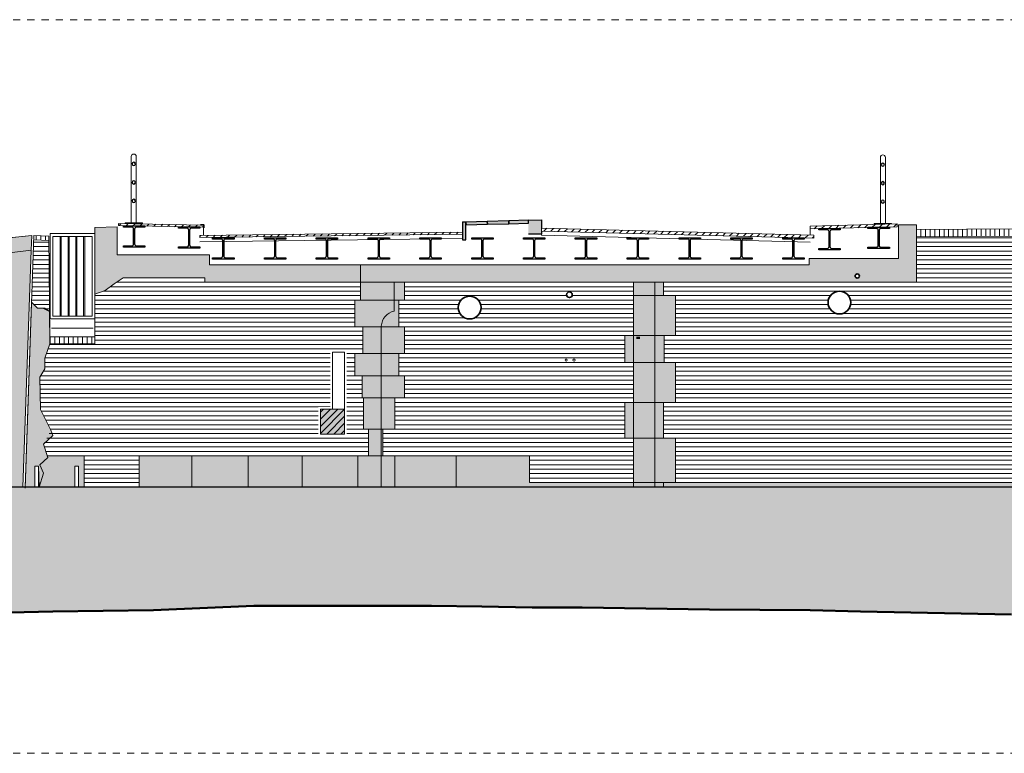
# Model space of a CAD drawing. Extents: x -251883 to 250656, y 0 to 491369.
# Tile 23 of 38: x -8357 to 5461, y 283011 to 293311. Entities that reach past the tile are written whole.
import ezdxf

# ---------------------------------------------------------------- set-up
doc = ezdxf.new("R2010")
doc.units = 0
doc.header["$MEASUREMENT"] = 0
doc.linetypes.add('DASHED', pattern=[200, 100, -100])
doc.layers.add('A-0019-AFDEKVLAK', color=1, linetype='Continuous')
doc.layers.add('A-0250-PROFIEL', color=1, linetype='Continuous')
pattern_1 = [(180, (0, 0), (-8e-15, -62.5), [])]
pattern_2 = [(90, (0, 0), (-65, 4e-15), [])]
pattern_3 = [(225, (0, 0), (49.497475, -49.497475), [])]
pattern_4 = [(45, (0, 0), (-49.497475, 49.497475), [])]

# ---------------------------------------------------------------- blocks, each defined once
blk = doc.blocks.new('M-BESTAAND_251')
at = {"linetype": 'Continuous', "lineweight": 5}
h = blk.add_hatch(dxfattribs=at)
h.set_pattern_fill('@AVMWH2', color=251, style=0, pattern_type=0)
h.set_pattern_definition(pattern_1)
h.paths.add_polyline_path([(160660, -6509), (160660, -5259), (160460, -5259), (160460, -4702), (160141, -4702), (160141, -4998), (159948, -4998), (159967, -3796), (160042, -3777), (160078, -3110), (160170, -3090), (160218, -2600), (159969, -2603), (159961, -3049), (158566, -3059), (158563, -3698), (157172, -3698), (155009, -3698), (155009, -3884), (155179, -3884), (155179, -4447), (155019, -4447), (155019, -4822), (155179, -4822), (155179, -5387), (155009, -5387), (155009, -5885), (155179, -5885), (155179, -6509), (155009, -6509)], flags=0)
for color, points in [(254, [(150760, -3452), (157057, -3452), (157057, -3363), (158309, -3363), (158309, -2891), (158561, -2891), (158563, -2959), (158563, -3698), (157172, -3698), (150760, -3698)]), (254, [(147031, -2929), (147342, -2919), (147342, -3313), (148640, -3313), (148640, -3452), (150760, -3452), (150760, -3698), (148574, -3698), (148574, -3635), (147426, -3635), (147299, -3719), (147176, -3813), (147031, -3863)]), (254, [(146020, -6572), (145826, -6572), (145476, -5713), (145476, -5472), (145476, -5043), (145376, -4963), (145276, -4552), (145126, -4552), (144926, -4923), (144676, -5042), (144126, -5042), (143926, -4973), (143540, -4821), (143456, -4313), (143376, -4313), (143326, -3963), (143076, -3999), (143043, -3763), (142976, -4613), (142976, -5012), (142950, -5431), (142890, -5541), (142773, -6081), (142676, -6213), (142490, -6015), (142402, -5991), (141926, -5863), (141576, -5863), (140426, -5972), (139876, -6287), (139712, -6321), (139628, -6237), (139778, -6087), (139647, -5956), (139893, -5956), (139893, -5472), (139530, -5472), (139530, -5012), (139893, -5012), (139893, -4552), (138170, -4552), (137940, -5012), (136410, -5012), (136410, -4552), (134070, -4531), (135616, -4407), (136512, -4339), (136668, -4321), (139893, -3965), (145149, -3389), (145149, -3145), (146144, -3043), (146137, -3248)]), (8, [(147650, -6572), (147650, -6134), (150870, -6134), (150870, -5759), (150800, -5759), (150800, -5322), (150780, -5322), (150780, -5010), (150680, -5010), (150680, -4698), (150790, -4698), (150790, -4322), (150680, -4322), (150680, -3947), (150760, -3947), (150760, -3698), (151375, -3698), (151375, -3947), (151295, -3947), (151295, -4322), (151375, -4322), (151375, -4698), (151295, -4698), (151295, -5010), (151375, -5010), (151375, -5322), (151240, -5322), (151240, -5759), (151071, -5759), (151071, -6134), (153130, -6134), (153130, -6509), (154589, -6509), (154589, -5885), (154469, -5885), (154469, -5387), (154589, -5387), (154589, -4822), (154469, -4822), (154469, -4447), (154589, -4447), (154589, -3884), (154589, -3698), (155009, -3698), (155009, -3884), (155179, -3884), (155179, -4447), (155019, -4447), (155019, -4822), (155179, -4822), (155179, -5387), (155009, -5387), (155009, -5885), (155179, -5885), (155179, -6509), (155009, -6509), (155009, -6572)]), (254, [(146142, -3978), (146226, -4063), (146302, -4063), (146394, -4109), (146398, -4562), (146326, -4763), (146326, -4913), (146258, -5029), (146267, -5482), (146412, -5772), (146440, -5850), (146310, -5972), (146370, -6160), (146260, -6260), (146310, -6380), (146250, -6572), (146240, -6280), (146190, -6280), (146190, -6572), (146050, -6572)]), (8, [(146800, -6572), (146800, -6280), (146750, -6280), (146750, -6572), (146250, -6572), (146310, -6380), (146260, -6260), (146370, -6160), (146362, -6134), (146880, -6134), (146880, -6572)]), (111, [(127082, -6572), (181582, -6572), (181582, -9179), (180447, -9202), (179741, -9212), (179035, -9262), (178330, -9262), (176543, -8652), (175728, -8513), (175132, -8422), (174426, -8232), (173720, -8162), (173015, -8182), (171228, -8512), (170522, -8572), (169817, -8572), (169111, -8542), (168405, -8502), (167700, -8462), (165913, -8442), (164502, -8452), (163796, -8482), (163090, -8482), (161679, -8512), (159892, -8362), (158481, -8332), (157775, -8322), (157070, -8302), (155658, -8292), (153871, -8262), (153166, -8262), (152460, -8252), (151754, -8242), (151049, -8242), (149262, -8242), (147851, -8302), (147145, -8312), (146439, -8322), (145028, -8352), (142426, -8498), (141830, -8462), (141124, -8552), (137926, -8752), (136515, -8792), (135809, -8852), (133692, -9022), (131200, -8852), (130494, -8792), (127479, -8485), (127082, -8464)]), (8, [(155009, -6509), (160660, -6509), (160648, -6572), (155009, -6572)])]:
    blk.add_hatch(color=color, dxfattribs=at).paths.add_polyline_path(points, flags=0)
h = blk.add_hatch(dxfattribs=at)
h.set_pattern_fill('@AVMWV', color=8, style=0, pattern_type=0)
h.set_pattern_definition(pattern_2)
h.paths.add_polyline_path([(146172, -3104), (146385, -3113), (146384, -3049), (146175, -3040)], flags=0)
h = blk.add_hatch(dxfattribs=at)
h.set_pattern_fill('@AVMWV', color=8, style=0, pattern_type=0)
h.set_pattern_definition(pattern_2)
h.paths.add_polyline_path([(158566, -3059), (158563, -2959), (159963, -2949), (159961, -3049)], flags=0)
h = blk.add_hatch(dxfattribs=at)
h.set_pattern_fill('@AVMWH2', color=251, style=0, pattern_type=0)
h.set_pattern_definition([(0, (0, 0), (0, 62.5), [])])
h.paths.add_polyline_path([(146394, -4109), (146385, -3113), (146172, -3113), (146142, -3978), (146226, -4063), (146326, -4063)], flags=0)
h = blk.add_hatch(dxfattribs=at)
h.set_pattern_fill('@AVMWH2', color=251, style=0, pattern_type=0)
h.set_pattern_definition(pattern_1)
h.paths.add_polyline_path([(146880, -6572), (146880, -6134), (146362, -6134), (146310, -5972), (146412, -5772), (146267, -5482), (146258, -5029), (146326, -4913), (146326, -4763), (146398, -4562), (147031, -4562), (147031, -3863), (147176, -3813), (147299, -3719), (147426, -3635), (148574, -3635), (148574, -3698), (150760, -3698), (150760, -3947), (150680, -3947), (150680, -4322), (150790, -4322), (150790, -4698), (150680, -4698), (150680, -5010), (150780, -5010), (150780, -5322), (150800, -5322), (150800, -5759), (150870, -5759), (150870, -6134), (147650, -6134), (147650, -6572)], flags=0)
h = blk.add_hatch(dxfattribs=at)
h.set_pattern_fill('@AVMWH2', color=251, style=0, pattern_type=0)
h.set_pattern_definition(pattern_1)
h.paths.add_polyline_path([(154589, -6509), (153130, -6509), (153130, -6134), (151071, -6134), (151071, -5759), (151240, -5759), (151240, -5322), (151375, -5322), (151375, -5010), (151295, -5010), (151295, -4698), (151375, -4698), (151375, -4322), (151295, -4322), (151295, -3947), (151375, -3947), (151375, -3698), (154589, -3698), (154589, -3884), (154589, -4447), (154469, -4447), (154469, -4822), (154589, -4822), (154589, -5387), (154469, -5387), (154469, -5885), (154589, -5885)], flags=0)
h = blk.add_hatch(dxfattribs=at)
h.set_pattern_fill('@AVMWV', color=8, style=0, pattern_type=0)
h.set_pattern_definition(pattern_2)
h.paths.add_polyline_path([(146398, -4562), (147031, -4562), (147031, -4464), (146398, -4462)], flags=0)
at = {"color": 7, "linetype": 'DASHED', "lineweight": 0}
blk.add_lwpolyline([(127082, -10311), (127082, -11), (181582, -11), (181582, -10311)], close=True, dxfattribs=at)
at = {"color": 1, "linetype": 'Continuous', "lineweight": 13}
for points in [[(147454, -2862), (147699, -2862), (147699, -2872), (147454, -2872)], [(157966, -2873), (158211, -2873), (158211, -2883), (157966, -2883)], [(146402, -4213), (147031, -4213), (147031, -3013), (146402, -3013)], [(146442, -4173), (146991, -4173), (146991, -3053), (146442, -3053)]]:
    blk.add_lwpolyline(points, close=True, dxfattribs=at)
at = {"color": 254, "linetype": 'Continuous', "lineweight": 13}
for points in [[(150760, -3452), (157057, -3452), (157057, -3363), (158309, -3363), (158309, -2891), (158561, -2891), (158563, -2959), (158563, -3698), (157172, -3698), (157172, -3698), (150760, -3698)], [(147031, -3863), (147176, -3813), (147299, -3719), (147426, -3635), (148574, -3635), (148574, -3698), (150760, -3698), (150760, -3452), (148640, -3452), (148640, -3313), (147342, -3313), (147342, -2919), (147031, -2929)], [(146142, -3978), (146226, -4063), (146302, -4063), (146394, -4109), (146398, -4562), (146326, -4763), (146326, -4913), (146258, -5029), (146267, -5482), (146412, -5772), (146440, -5850), (146310, -5972), (146370, -6160), (146260, -6260), (146310, -6380), (146250, -6572), (146240, -6280), (146190, -6280), (146190, -6572), (146050, -6572)]]:
    blk.add_lwpolyline(points, close=True, dxfattribs=at)
at = {"color": 7, "linetype": 'Continuous', "lineweight": 18}
for points in [[(152188, -2849), (152238, -2853), (153297, -2822)], [(152188, -2849), (152188, -2965)], [(152238, -2853), (152238, -2969)], [(153297, -2822), (153297, -3038)], [(146175, -3040), (146050, -6590)], [(146175, -3040), (146384, -3049)], [(147342, -2919), (147031, -2929)], [(147031, -4464), (147031, -2929), (147031, -4464)], [(147342, -2919), (147342, -3313), (148640, -3313), (148640, -3452), (150760, -3452)], [(128036, -4605), (128093, -4605), (132712, -4384), (136489, -4097), (141776, -3513), (145220, -3136), (146144, -3043)], [(146398, -4462), (146384, -3049), (146398, -4462)], [(154589, -3698), (154589, -6572)], [(154889, -3698), (154889, -6572)], [(147031, -4464), (146398, -4462)]]:
    blk.add_lwpolyline(points, dxfattribs=at)
at = {"color": 1, "linetype": 'Continuous', "lineweight": 13}
for points in [[(153297, -3038), (157071, -3135)], [(158566, -3059), (159961, -3049), (159963, -2949)], [(146385, -3113), (146172, -3104)], [(147031, -3863), (147176, -3813), (147299, -3719), (147426, -3635), (148574, -3635), (148574, -3698), (150760, -3698)], [(155009, -6509), (154589, -6509), (154589, -5885), (154469, -5885), (154469, -5387), (154589, -5387), (154589, -4822), (154469, -4822), (154469, -4447), (154589, -4447), (154589, -3884), (154589, -3884), (154589, -3698)], [(155009, -3698), (155009, -3884), (155179, -3884), (155179, -4447), (155019, -4447), (155019, -4822), (155179, -4822), (155179, -5387), (155009, -5387), (155009, -5885), (155179, -5885), (155179, -6509), (155009, -6509), (155009, -6572)], [(146394, -4109), (146326, -4063), (146226, -4063), (146142, -3978)], [(146398, -4462), (146398, -4562), (147031, -4562), (147031, -4464)], [(146398, -4562), (146326, -4763), (146326, -4913), (146258, -5029)], [(146412, -5772), (146440, -5850), (146310, -5972), (146370, -6160), (146260, -6260), (146310, -6380), (146250, -6572)], [(146362, -6134), (146880, -6134), (146880, -6572)], [(146190, -6572), (146190, -6280), (146240, -6280), (146240, -6572)], [(146750, -6572), (146750, -6280), (146800, -6280), (146800, -6572)], [(155179, -6509), (160648, -6509)]]:
    blk.add_lwpolyline(points, dxfattribs=at)
at = {"color": 254, "linetype": 'Continuous', "lineweight": 13}
blk.add_lwpolyline([(145149, -3145), (146144, -3043), (146137, -3248), (146020, -6572), (145826, -6572)], dxfattribs=at)
at = {"color": 8, "linetype": 'Continuous', "lineweight": 5}
for points in [[(146544, -3053), (146544, -4173)], [(146559, -3053), (146559, -4173)], [(146654, -3053), (146654, -4173)], [(146668, -3053), (146668, -4173)], [(146763, -3053), (146763, -4173)], [(146778, -3053), (146778, -4173)], [(146873, -3053), (146873, -4173)], [(146888, -3053), (146888, -4173)], [(145176, -3363), (146137, -3248)], [(151295, -3947), (150760, -3947)], [(155009, -3884), (154589, -3884)], [(146422, -4342), (147005, -4344)], [(151295, -4322), (150790, -4322)], [(155019, -4447), (154589, -4447)], [(151295, -4698), (150790, -4698)], [(155019, -4822), (154589, -4822)], [(151295, -5010), (150780, -5010)], [(151240, -5322), (150780, -5322)], [(155009, -5387), (154589, -5387)], [(151071, -5759), (150870, -5759)], [(155009, -5885), (154589, -5885)], [(148390, -6134), (148390, -6572)], [(149180, -6134), (149180, -6572)], [(149940, -6134), (149940, -6572)], [(150720, -6134), (150720, -6572)], [(151071, -6134), (150870, -6134)], [(151240, -6134), (151240, -6572)], [(152101, -6134), (152101, -6572)]]:
    blk.add_lwpolyline(points, dxfattribs=at)
at = {"color": 8, "linetype": 'Continuous', "lineweight": 13}
for points in [[(147650, -6572), (147650, -6134), (150870, -6134), (150870, -5759), (150800, -5759), (150800, -5322), (150780, -5322), (150780, -5010), (150680, -5010), (150680, -4698), (150790, -4698), (150790, -4322), (150680, -4322), (150680, -3947), (150760, -3947), (150760, -3698), (151375, -3698), (151375, -3947), (151295, -3947), (151295, -4322), (151375, -4322), (151375, -4698), (151295, -4698), (151295, -5010), (151375, -5010), (151375, -5322), (151240, -5322), (151240, -5759), (151071, -5759), (151071, -6134), (153130, -6134), (153130, -6509), (154589, -6509), (154589, -5885), (154469, -5885), (154469, -5387), (154589, -5387), (154589, -4822), (154469, -4822), (154469, -4447), (154589, -4447), (154589, -3884), (154589, -3884), (154589, -3698), (155009, -3698), (155009, -3884), (155179, -3884), (155179, -4447), (155019, -4447), (155019, -4822), (155179, -4822), (155179, -5387), (155009, -5387), (155009, -5885), (155179, -5885), (155179, -6509), (155009, -6509), (155009, -6572)], [(146880, -6572), (146880, -6134), (146362, -6134), (146370, -6160), (146260, -6260), (146310, -6380), (146250, -6572), (146750, -6572), (146750, -6280), (146800, -6280), (146800, -6572)], [(155009, -6509), (160660, -6509), (160648, -6572), (155009, -6572)]]:
    blk.add_lwpolyline(points, close=True, dxfattribs=at)
at = {"color": 7, "linetype": 'Continuous', "lineweight": 18}
blk.add_lwpolyline([(151050, -6573), (151050, -4312, -0.338039), (151230, -4102), (151230, -3698)], format="xyb", dxfattribs=at)
at = {"color": 92, "linetype": 'Continuous', "lineweight": 50}
for points in [[(154630, -4480), (154680, -4480)], [(145028, -8352), (146439, -8322), (147145, -8312), (147851, -8302), (149262, -8242), (151049, -8242), (151754, -8242), (152460, -8252), (153166, -8262), (153871, -8262), (155658, -8292), (157070, -8302), (157775, -8322), (158481, -8332), (159892, -8362)]]:
    blk.add_lwpolyline(points, dxfattribs=at)
at = {"color": 111, "linetype": 'Continuous', "lineweight": 13}
for points in [[(127082, -6572), (181582, -6572)], [(159892, -8362), (158481, -8332), (157775, -8322), (157070, -8302), (155658, -8292), (153871, -8262), (153166, -8262), (152460, -8252), (151754, -8242), (151049, -8242), (149262, -8242), (147851, -8302), (147145, -8312), (146439, -8322), (145028, -8352)]]:
    blk.add_lwpolyline(points, dxfattribs=at)
at = {"color": 5, "linetype": 'Continuous', "lineweight": 25}
blk.add_lwpolyline([(181582, -6572), (127082, -6572)], dxfattribs=at)
at = {"color": 1, "linetype": 'Continuous', "lineweight": 13}
for centre in [(153645, -4790), (153755, -4790)]:
    blk.add_circle(centre, 15, dxfattribs=at)
at = {"linetype": 'Continuous'}
blk.add_wipeout([(153115, -2828), (153297, -2822), (153297, -3022), (153115, -3022)], dxfattribs=at)
for points, layer in [([(157730, -3580), (157740, -3582), (157749, -3587), (157756, -3595), (157760, -3605), (157760, -3615), (157756, -3625), (157749, -3633), (157740, -3638), (157730, -3640), (157720, -3638), (157711, -3633), (157704, -3625), (157700, -3615), (157700, -3605), (157704, -3595), (157711, -3587), (157720, -3582)], 'A-0019-AFDEKVLAK'), ([(153690, -3832), (153702, -3833), (153713, -3839), (153721, -3847), (153727, -3857), (153730, -3869), (153729, -3881), (153725, -3892), (153717, -3901), (153707, -3908), (153696, -3911), (153684, -3911), (153673, -3908), (153663, -3901), (153655, -3892), (153651, -3881), (153650, -3869), (153653, -3857), (153659, -3847), (153667, -3839), (153678, -3833)], 'A-0019-AFDEKVLAK'), ([(157480, -4142), (157457, -4140), (157434, -4135), (157413, -4126), (157392, -4115), (157374, -4101), (157357, -4084), (157344, -4065), (157333, -4044), (157326, -4022), (157321, -3999), (157321, -3976), (157323, -3953), (157329, -3930), (157338, -3908), (157350, -3889), (157365, -3871), (157383, -3855), (157402, -3842), (157423, -3832), (157446, -3825), (157469, -3822), (157492, -3822), (157515, -3825), (157538, -3832), (157559, -3842), (157578, -3855), (157596, -3871), (157611, -3889), (157623, -3908), (157632, -3930), (157638, -3953), (157640, -3976), (157640, -3999), (157635, -4022), (157628, -4044), (157617, -4065), (157603, -4084), (157587, -4101), (157569, -4115), (157548, -4126), (157527, -4135), (157504, -4140)], 'A-0019-AFDEKVLAK'), ([(152290, -4212), (152267, -4210), (152244, -4205), (152223, -4196), (152202, -4185), (152184, -4171), (152167, -4154), (152154, -4135), (152143, -4114), (152136, -4092), (152131, -4069), (152131, -4046), (152133, -4023), (152139, -4000), (152148, -3978), (152160, -3959), (152175, -3941), (152193, -3925), (152212, -3912), (152233, -3902), (152256, -3895), (152279, -3892), (152302, -3892), (152325, -3895), (152348, -3902), (152369, -3912), (152388, -3925), (152406, -3941), (152421, -3959), (152433, -3978), (152442, -4000), (152448, -4023), (152450, -4046), (152450, -4069), (152445, -4092), (152438, -4114), (152427, -4135), (152413, -4154), (152397, -4171), (152379, -4185), (152358, -4196), (152337, -4205), (152314, -4210)], 'A-0019-AFDEKVLAK'), ([(150565, -4648), (150565, -5858), (150165, -5858), (150165, -5448), (150335, -5448), (150335, -4648)], 'A-0019-AFDEKVLAK'), ([(147576, -2013), (147568, -2015), (147560, -2019), (147556, -2027), (147554, -2035), (147556, -2044), (147560, -2051), (147568, -2056), (147576, -2058), (147585, -2056), (147592, -2051), (147597, -2044), (147599, -2035), (147597, -2027), (147592, -2019), (147585, -2015), (147576, -2013), (147576, -2013), (147585, -2015), (147592, -2019), (147597, -2027), (147599, -2035), (147597, -2044), (147592, -2051), (147585, -2056), (147576, -2058), (147568, -2056), (147560, -2051), (147556, -2044), (147554, -2035), (147556, -2027), (147560, -2019), (147568, -2015)], 'A-0250-PROFIEL'), ([(158089, -2024), (158080, -2025), (158073, -2030), (158068, -2037), (158066, -2046), (158068, -2055), (158073, -2062), (158080, -2067), (158089, -2069), (158097, -2067), (158105, -2062), (158110, -2055), (158111, -2046), (158110, -2037), (158105, -2030), (158097, -2025), (158089, -2024), (158089, -2024), (158097, -2025), (158105, -2030), (158110, -2037), (158111, -2046), (158110, -2055), (158105, -2062), (158097, -2067), (158089, -2069), (158080, -2067), (158073, -2062), (158068, -2055), (158066, -2046), (158068, -2037), (158073, -2030), (158080, -2025)], 'A-0250-PROFIEL'), ([(147576, -2273), (147568, -2275), (147560, -2279), (147556, -2287), (147554, -2295), (147556, -2304), (147560, -2311), (147568, -2316), (147576, -2318), (147585, -2316), (147592, -2311), (147597, -2304), (147599, -2295), (147597, -2287), (147592, -2279), (147585, -2275), (147576, -2273), (147576, -2273), (147585, -2275), (147592, -2279), (147597, -2287), (147599, -2295), (147597, -2304), (147592, -2311), (147585, -2316), (147576, -2318), (147568, -2316), (147560, -2311), (147556, -2304), (147554, -2295), (147556, -2287), (147560, -2279), (147568, -2275)], 'A-0250-PROFIEL'), ([(158089, -2284), (158080, -2285), (158073, -2290), (158068, -2297), (158066, -2306), (158068, -2315), (158073, -2322), (158080, -2327), (158089, -2329), (158097, -2327), (158105, -2322), (158110, -2315), (158111, -2306), (158110, -2297), (158105, -2290), (158097, -2285), (158089, -2284), (158089, -2284), (158097, -2285), (158105, -2290), (158110, -2297), (158111, -2306), (158110, -2315), (158105, -2322), (158097, -2327), (158089, -2329), (158080, -2327), (158073, -2322), (158068, -2315), (158066, -2306), (158068, -2297), (158073, -2290), (158080, -2285)], 'A-0250-PROFIEL'), ([(147576, -2533), (147568, -2535), (147560, -2539), (147556, -2547), (147554, -2555), (147556, -2564), (147560, -2571), (147568, -2576), (147576, -2578), (147585, -2576), (147592, -2571), (147597, -2564), (147599, -2555), (147597, -2547), (147592, -2539), (147585, -2535), (147576, -2533), (147576, -2533), (147585, -2535), (147592, -2539), (147597, -2547), (147599, -2555), (147597, -2564), (147592, -2571), (147585, -2576), (147576, -2578), (147568, -2576), (147560, -2571), (147556, -2564), (147554, -2555), (147556, -2547), (147560, -2539), (147568, -2535)], 'A-0250-PROFIEL'), ([(158089, -2544), (158080, -2545), (158073, -2550), (158068, -2557), (158066, -2566), (158068, -2575), (158073, -2582), (158080, -2587), (158089, -2589), (158097, -2587), (158105, -2582), (158110, -2575), (158111, -2566), (158110, -2557), (158105, -2550), (158097, -2545), (158089, -2544), (158089, -2544), (158097, -2545), (158105, -2550), (158110, -2557), (158111, -2566), (158110, -2575), (158105, -2582), (158097, -2587), (158089, -2589), (158080, -2587), (158073, -2582), (158068, -2575), (158066, -2566), (158068, -2557), (158073, -2550), (158080, -2545)], 'A-0250-PROFIEL')]:
    blk.add_wipeout(points, dxfattribs=at).dxf.layer = layer
at = {"linetype": 'Continuous', "lineweight": 5}
blk.add_hatch(color=8, dxfattribs=at).paths.add_polyline_path([(153115, -2828), (153297, -2822), (153297, -3022), (153115, -3022)], flags=0)
blk.add_hatch(color=8, dxfattribs=at).paths.add_polyline_path([(153115, -2828), (153297, -2822), (153297, -3022), (153115, -3022)], flags=0)
at = {"color": 1, "linetype": 'Continuous', "lineweight": 13}
for points in [[(147541, -2862), (147541, -1933, -1), (147611, -1933), (147611, -2862)], [(158054, -2873), (158054, -1944, -1), (158124, -1944), (158124, -2873)]]:
    blk.add_lwpolyline(points, format="xyb", dxfattribs=at)
at = {"color": 5, "linetype": 'Continuous', "lineweight": 25}
blk.add_lwpolyline([(153115, -2828), (153297, -2822), (153297, -3022), (153115, -3022)], dxfattribs=at)
at = {"color": 1, "linetype": 'Continuous', "lineweight": 13}
for points in [[(150760, -3698), (157172, -3698), (157172, -3698), (158563, -3698)], [(151375, -3698), (151375, -3947), (151295, -3947), (151295, -4322), (151375, -4322), (151375, -4698), (151295, -4698), (151295, -5010), (151375, -5010), (151375, -5322), (151240, -5322), (151240, -5759), (151071, -5759), (151071, -6134), (153130, -6134), (153130, -6509), (154589, -6509)]]:
    blk.add_lwpolyline(points, dxfattribs=at)
at = {"color": 4, "linetype": 'Continuous', "lineweight": 35}
for centre, radius in [((157730, -3610), 30), ((153690, -3872), 40), ((157480, -3982), 160), ((152290, -4052), 160)]:
    blk.add_circle(centre, radius, dxfattribs=at)
at = {"layer": 'A-0250-PROFIEL', "color": 5, "linetype": 'Continuous', "lineweight": 25}
for points in [[(147576, -2013, 1), (147576, -2058, 1), (147576, -2013), (147576, -2013, 1), (147576, -2058, 1), (147576, -2013)], [(147576, -2013, 1), (147576, -2058, 1), (147576, -2013), (147576, -2013, 1), (147576, -2058, 1), (147576, -2013)], [(158089, -2024, 1), (158089, -2069, 1), (158089, -2024), (158089, -2024, 1), (158089, -2069, 1), (158089, -2024)], [(158089, -2024, 1), (158089, -2069, 1), (158089, -2024), (158089, -2024, 1), (158089, -2069, 1), (158089, -2024)], [(147576, -2273, 1), (147576, -2318, 1), (147576, -2273), (147576, -2273, 1), (147576, -2318, 1), (147576, -2273)], [(147576, -2273, 1), (147576, -2318, 1), (147576, -2273), (147576, -2273, 1), (147576, -2318, 1), (147576, -2273)], [(158089, -2284, 1), (158089, -2329, 1), (158089, -2284), (158089, -2284, 1), (158089, -2329, 1), (158089, -2284)], [(158089, -2284, 1), (158089, -2329, 1), (158089, -2284), (158089, -2284, 1), (158089, -2329, 1), (158089, -2284)], [(147576, -2533, 1), (147576, -2578, 1), (147576, -2533), (147576, -2533, 1), (147576, -2578, 1), (147576, -2533)], [(147576, -2533, 1), (147576, -2578, 1), (147576, -2533), (147576, -2533, 1), (147576, -2578, 1), (147576, -2533)], [(158089, -2544, 1), (158089, -2589, 1), (158089, -2544), (158089, -2544, 1), (158089, -2589, 1), (158089, -2544)], [(158089, -2544, 1), (158089, -2589, 1), (158089, -2544), (158089, -2544, 1), (158089, -2589, 1), (158089, -2544)]]:
    blk.add_lwpolyline(points, format="xyb", close=True, dxfattribs=at)
for points in [[(147576, -2013), (147576, -2013), (147576, -2013), (147576, -2013)], [(147576, -2013), (147576, -2013), (147576, -2013), (147576, -2013)], [(158089, -2024), (158089, -2024), (158089, -2024), (158089, -2024)], [(158089, -2024), (158089, -2024), (158089, -2024), (158089, -2024)], [(147576, -2273), (147576, -2273), (147576, -2273), (147576, -2273)], [(147576, -2273), (147576, -2273), (147576, -2273), (147576, -2273)], [(158089, -2284), (158089, -2284), (158089, -2284), (158089, -2284)], [(158089, -2284), (158089, -2284), (158089, -2284), (158089, -2284)], [(147576, -2533), (147576, -2533), (147576, -2533), (147576, -2533)], [(147576, -2533), (147576, -2533), (147576, -2533), (147576, -2533)], [(158089, -2544), (158089, -2544), (158089, -2544), (158089, -2544)], [(158089, -2544), (158089, -2544), (158089, -2544), (158089, -2544)]]:
    blk.add_lwpolyline(points, close=True, dxfattribs=at)
at = {"linetype": 'Continuous'}
blk.add_wipeout([(150535, -5828), (150195, -5828), (150195, -5478), (150535, -5478)], dxfattribs=at)
at = {"linetype": 'Continuous', "lineweight": 9}
blk.add_hatch(color=253, dxfattribs=at).paths.add_polyline_path([(150535, -5828), (150195, -5828), (150195, -5478), (150535, -5478)], flags=0)
blk.add_hatch(color=253, dxfattribs=at).paths.add_polyline_path([(150535, -5828), (150195, -5828), (150195, -5478), (150535, -5478)], flags=0)
h = blk.add_hatch(dxfattribs=at)
h.set_pattern_fill('^HT0B001', color=11, style=0, pattern_type=0)
h.set_pattern_definition(pattern_3)
h.paths.add_polyline_path([(150535, -5828), (150195, -5828), (150195, -5478), (150535, -5478)], flags=0)
h = blk.add_hatch(dxfattribs=at)
h.set_pattern_fill('^HT0B001', color=11, style=0, pattern_type=0)
h.set_pattern_definition(pattern_3)
h.paths.add_polyline_path([(150535, -5828), (150195, -5828), (150195, -5478), (150535, -5478)], flags=0)
at = {"color": 1, "linetype": 'Continuous', "lineweight": 13}
for points in [[(150760, -3698), (150760, -3947), (150680, -3947), (150680, -4322), (150790, -4322), (150790, -4698), (150680, -4698), (150680, -5010), (150780, -5010), (150780, -5322), (150800, -5322), (150800, -5759), (150870, -5759), (150870, -6134), (147650, -6134), (147650, -6572)], [(150535, -5478), (150535, -4678), (150365, -4678), (150365, -5478)]]:
    blk.add_lwpolyline(points, dxfattribs=at)
at = {"color": 7, "linetype": 'Continuous', "lineweight": 18}
blk.add_lwpolyline([(150535, -5828), (150195, -5828), (150195, -5478), (150535, -5478)], close=True, dxfattribs=at)
at = {"linetype": 'Continuous'}
for points in [[(147364, -2872), (148553, -2895), (148553, -2925), (147364, -2902)], [(153297, -2978), (153297, -2938), (157118, -3037), (157118, -3077)]]:
    blk.add_wipeout(points, dxfattribs=at)
for points in [[(147364, -2872), (148553, -2895), (148553, -2925), (147364, -2902)], [(153297, -2978), (153297, -2938), (157118, -3037), (157118, -3077)]]:
    blk.add_wipeout(points, dxfattribs=at)
at = {"linetype": 'Continuous', "lineweight": 9}
h = blk.add_hatch(dxfattribs=at)
h.set_pattern_fill('^HT0-001', color=11, style=0, pattern_type=0)
h.set_pattern_definition(pattern_4)
h.paths.add_polyline_path([(147364, -2872), (148553, -2895), (148553, -2925), (147364, -2902)], flags=0)
h = blk.add_hatch(dxfattribs=at)
h.set_pattern_fill('^HT0-001', color=11, style=0, pattern_type=0)
h.set_pattern_definition(pattern_4)
h.paths.add_polyline_path([(153297, -2978), (153297, -2938), (157118, -3037), (157118, -3077)], flags=0)
at = {"linetype": 'Continuous'}
for points in [[(147364, -2872), (148553, -2895), (148553, -2925), (147364, -2902)], [(153297, -2978), (153297, -2938), (157118, -3037), (157118, -3077)]]:
    blk.add_wipeout(points, dxfattribs=at)
at = {"linetype": 'Continuous', "lineweight": 9}
h = blk.add_hatch(dxfattribs=at)
h.set_pattern_fill('^HT0-001', color=11, style=0, pattern_type=0)
h.set_pattern_definition(pattern_4)
h.paths.add_polyline_path([(147364, -2872), (148553, -2895), (148553, -2925), (147364, -2902)], flags=0)
h = blk.add_hatch(dxfattribs=at)
h.set_pattern_fill('^HT0-001', color=11, style=0, pattern_type=0)
h.set_pattern_definition(pattern_4)
h.paths.add_polyline_path([(153297, -2978), (153297, -2938), (157118, -3037), (157118, -3077)], flags=0)
at = {"color": 7, "linetype": 'Continuous', "lineweight": 18}
for points in [[(147364, -2902), (148553, -2925), (148553, -2895), (147364, -2872)], [(157118, -3077), (157118, -3037), (153297, -2938), (153297, -2978)]]:
    blk.add_lwpolyline(points, close=True, dxfattribs=at)
at = {"color": 4, "linetype": 'Continuous', "lineweight": 35}
blk.add_lwpolyline([(148513, -2890), (148558, -2890), (148558, -2935)], dxfattribs=at)
at = {"linetype": 'Continuous'}
for points in [[(157071, -2908), (158291, -2877), (158291, -2917), (157071, -2948)], [(152188, -2994), (152189, -3024), (148503, -3071), (148503, -3041)]]:
    blk.add_wipeout(points, dxfattribs=at)
blk.add_wipeout([(147430, -2906), (147730, -2906), (147730, -2925), (147612, -2925), (147599, -2929), (147589, -2939), (147586, -2952), (147586, -3160), (147589, -3174), (147599, -3183), (147612, -3187), (147730, -3187), (147730, -3206), (147430, -3206), (147430, -3187), (147548, -3187), (147561, -3183), (147571, -3174), (147574, -3160), (147574, -2952), (147571, -2939), (147561, -2929), (147548, -2925), (147430, -2925)], dxfattribs=at).dxf.layer = 'A-0250-PROFIEL'
at = {"layer": 'A-0250-PROFIEL', "color": 5, "linetype": 'Continuous', "lineweight": 25}
blk.add_lwpolyline([(147430, -2906), (147730, -2906), (147730, -2925), (147612, -2925), (147599, -2929), (147589, -2939), (147586, -2952), (147586, -3160), (147589, -3174), (147599, -3183), (147612, -3187), (147730, -3187), (147730, -3206), (147430, -3206), (147430, -3187), (147548, -3187), (147561, -3183), (147571, -3174), (147574, -3160), (147574, -2952), (147571, -2939), (147561, -2929), (147548, -2925), (147430, -2925)], close=True, dxfattribs=at)
at = {"linetype": 'Continuous'}
for points in [[(157071, -2908), (158291, -2877), (158291, -2917), (157071, -2948)], [(152188, -2994), (152189, -3024), (148503, -3071), (148503, -3041)]]:
    blk.add_wipeout(points, dxfattribs=at)
at = {"linetype": 'Continuous', "lineweight": 9}
h = blk.add_hatch(dxfattribs=at)
h.set_pattern_fill('^HT0-001', color=11, style=0, pattern_type=0)
h.set_pattern_definition(pattern_4)
h.paths.add_polyline_path([(157071, -2908), (158291, -2877), (158291, -2917), (157071, -2948)], flags=0)
h = blk.add_hatch(dxfattribs=at)
h.set_pattern_fill('^HT0-001', color=11, style=0, pattern_type=0)
h.set_pattern_definition(pattern_4)
h.paths.add_polyline_path([(152188, -2994), (152189, -3024), (148503, -3071), (148503, -3041)], flags=0)
at = {"linetype": 'Continuous'}
for points in [[(157071, -2908), (158291, -2877), (158291, -2917), (157071, -2948)], [(152188, -2994), (152189, -3024), (148503, -3071), (148503, -3041)]]:
    blk.add_wipeout(points, dxfattribs=at)
at = {"linetype": 'Continuous', "lineweight": 9}
h = blk.add_hatch(dxfattribs=at)
h.set_pattern_fill('^HT0-001', color=11, style=0, pattern_type=0)
h.set_pattern_definition(pattern_4)
h.paths.add_polyline_path([(157071, -2908), (158291, -2877), (158291, -2917), (157071, -2948)], flags=0)
h = blk.add_hatch(dxfattribs=at)
h.set_pattern_fill('^HT0-001', color=11, style=0, pattern_type=0)
h.set_pattern_definition(pattern_4)
h.paths.add_polyline_path([(152188, -2994), (152189, -3024), (148503, -3071), (148503, -3041)], flags=0)
at = {"color": 7, "linetype": 'Continuous', "lineweight": 18}
for points in [[(158309, -2891), (158561, -2891), (158563, -2959), (159963, -2949), (159969, -2603)], [(148553, -2925), (148553, -3041)], [(157071, -2948), (157071, -3036)]]:
    blk.add_lwpolyline(points, dxfattribs=at)
for points in [[(157071, -2948), (158291, -2917), (158291, -2877), (157071, -2908)], [(148503, -3041), (148503, -3071), (152189, -3024), (152188, -2994)]]:
    blk.add_lwpolyline(points, close=True, dxfattribs=at)
at = {"linetype": 'Continuous'}
blk.add_wipeout([(152238, -3104), (152188, -3104), (152188, -2854), (152238, -2853)], dxfattribs=at)
for points in [[(148203, -2920), (148503, -2920), (148503, -2939), (148385, -2939), (148372, -2943), (148362, -2953), (148358, -2966), (148358, -3174), (148362, -3188), (148372, -3198), (148385, -3201), (148503, -3201), (148503, -3220), (148203, -3220), (148203, -3201), (148320, -3201), (148334, -3198), (148343, -3188), (148347, -3174), (148347, -2966), (148343, -2953), (148334, -2943), (148320, -2939), (148203, -2939)], [(148683, -3072), (148983, -3072), (148983, -3091), (148865, -3091), (148852, -3094), (148842, -3104), (148838, -3118), (148838, -3326), (148842, -3339), (148852, -3349), (148865, -3353), (148983, -3353), (148983, -3372), (148683, -3372), (148683, -3353), (148800, -3353), (148814, -3349), (148823, -3339), (148827, -3326), (148827, -3118), (148823, -3104), (148814, -3094), (148800, -3091), (148683, -3091)]]:
    blk.add_wipeout(points, dxfattribs=at).dxf.layer = 'A-0250-PROFIEL'
at = {"linetype": 'Continuous', "lineweight": 5}
blk.add_hatch(color=8, dxfattribs=at).paths.add_polyline_path([(152238, -3104), (152188, -3104), (152188, -2854), (152238, -2853)], flags=0)
blk.add_hatch(color=8, dxfattribs=at).paths.add_polyline_path([(152238, -3104), (152188, -3104), (152188, -2854), (152238, -2853)], flags=0)
at = {"color": 5, "linetype": 'Continuous', "lineweight": 25}
blk.add_lwpolyline([(152238, -2853), (152188, -2854), (152188, -3104), (152238, -3104)], close=True, dxfattribs=at)
at = {"color": 1, "linetype": 'Continuous', "lineweight": 13}
blk.add_lwpolyline([(152190, -3084), (148504, -3131)], dxfattribs=at)
at = {"layer": 'A-0250-PROFIEL', "color": 5, "linetype": 'Continuous', "lineweight": 25}
for points in [[(148203, -2920), (148503, -2920), (148503, -2939), (148385, -2939), (148372, -2943), (148362, -2953), (148358, -2966), (148358, -3174), (148362, -3188), (148372, -3198), (148385, -3201), (148503, -3201), (148503, -3220), (148203, -3220), (148203, -3201), (148320, -3201), (148334, -3198), (148343, -3188), (148347, -3174), (148347, -2966), (148343, -2953), (148334, -2943), (148320, -2939), (148203, -2939)], [(148683, -3072), (148983, -3072), (148983, -3091), (148865, -3091), (148852, -3094), (148842, -3104), (148838, -3118), (148838, -3326), (148842, -3339), (148852, -3349), (148865, -3353), (148983, -3353), (148983, -3372), (148683, -3372), (148683, -3353), (148800, -3353), (148814, -3349), (148823, -3339), (148827, -3326), (148827, -3118), (148823, -3104), (148814, -3094), (148800, -3091), (148683, -3091)]]:
    blk.add_lwpolyline(points, close=True, dxfattribs=at)
at = {"linetype": 'Continuous'}
blk.add_wipeout([(152238, -2853), (152538, -2844), (152539, -2884), (152239, -2893)], dxfattribs=at)
for points in [[(149410, -3072), (149710, -3072), (149710, -3091), (149592, -3091), (149579, -3094), (149569, -3104), (149565, -3118), (149565, -3326), (149569, -3339), (149579, -3349), (149592, -3353), (149710, -3353), (149710, -3372), (149410, -3372), (149410, -3353), (149527, -3353), (149541, -3349), (149551, -3339), (149554, -3326), (149554, -3118), (149551, -3104), (149541, -3094), (149527, -3091), (149410, -3091)], [(150137, -3072), (150437, -3072), (150437, -3091), (150320, -3091), (150306, -3094), (150296, -3104), (150293, -3118), (150293, -3326), (150296, -3339), (150306, -3349), (150320, -3353), (150437, -3353), (150437, -3372), (150137, -3372), (150137, -3353), (150255, -3353), (150268, -3349), (150278, -3339), (150282, -3326), (150282, -3118), (150278, -3104), (150268, -3094), (150255, -3091), (150137, -3091)]]:
    blk.add_wipeout(points, dxfattribs=at).dxf.layer = 'A-0250-PROFIEL'
at = {"linetype": 'Continuous', "lineweight": 5}
blk.add_hatch(color=8, dxfattribs=at).paths.add_polyline_path([(152238, -2853), (152538, -2844), (152539, -2884), (152239, -2893)], flags=0)
blk.add_hatch(color=8, dxfattribs=at).paths.add_polyline_path([(152238, -2853), (152538, -2844), (152539, -2884), (152239, -2893)], flags=0)
at = {"color": 5, "linetype": 'Continuous', "lineweight": 25}
blk.add_lwpolyline([(152239, -2893), (152539, -2884), (152538, -2844), (152238, -2853)], close=True, dxfattribs=at)
at = {"layer": 'A-0250-PROFIEL', "color": 5, "linetype": 'Continuous', "lineweight": 25}
for points in [[(149410, -3072), (149710, -3072), (149710, -3091), (149592, -3091), (149579, -3094), (149569, -3104), (149565, -3118), (149565, -3326), (149569, -3339), (149579, -3349), (149592, -3353), (149710, -3353), (149710, -3372), (149410, -3372), (149410, -3353), (149527, -3353), (149541, -3349), (149551, -3339), (149554, -3326), (149554, -3118), (149551, -3104), (149541, -3094), (149527, -3091), (149410, -3091)], [(150137, -3072), (150437, -3072), (150437, -3091), (150320, -3091), (150306, -3094), (150296, -3104), (150293, -3118), (150293, -3326), (150296, -3339), (150306, -3349), (150320, -3353), (150437, -3353), (150437, -3372), (150137, -3372), (150137, -3353), (150255, -3353), (150268, -3349), (150278, -3339), (150282, -3326), (150282, -3118), (150278, -3104), (150268, -3094), (150255, -3091), (150137, -3091)]]:
    blk.add_lwpolyline(points, close=True, dxfattribs=at)
at = {"linetype": 'Continuous'}
blk.add_wipeout([(152538, -2844), (152838, -2836), (152839, -2876), (152539, -2884)], dxfattribs=at)
at = {"linetype": 'Continuous', "lineweight": 5}
blk.add_hatch(color=8, dxfattribs=at).paths.add_polyline_path([(152538, -2844), (152838, -2836), (152839, -2876), (152539, -2884)], flags=0)
blk.add_hatch(color=8, dxfattribs=at).paths.add_polyline_path([(152538, -2844), (152838, -2836), (152839, -2876), (152539, -2884)], flags=0)
at = {"color": 5, "linetype": 'Continuous', "lineweight": 25}
blk.add_lwpolyline([(152539, -2884), (152839, -2876), (152838, -2836), (152538, -2844)], close=True, dxfattribs=at)
at = {"linetype": 'Continuous'}
blk.add_wipeout([(152838, -2836), (153114, -2828), (153115, -2868), (152839, -2876)], dxfattribs=at)
at = {"linetype": 'Continuous', "lineweight": 5}
blk.add_hatch(color=8, dxfattribs=at).paths.add_polyline_path([(152838, -2836), (153114, -2828), (153115, -2868), (152839, -2876)], flags=0)
blk.add_hatch(color=8, dxfattribs=at).paths.add_polyline_path([(152838, -2836), (153114, -2828), (153115, -2868), (152839, -2876)], flags=0)
at = {"color": 7, "linetype": 'Continuous', "lineweight": 18}
blk.add_lwpolyline([(158309, -2891), (158309, -3363), (157057, -3363), (157057, -3452), (150760, -3452)], dxfattribs=at)
at = {"color": 5, "linetype": 'Continuous', "lineweight": 25}
blk.add_lwpolyline([(152839, -2876), (153115, -2868), (153114, -2828), (152838, -2836)], close=True, dxfattribs=at)
at = {"linetype": 'Continuous'}
for points in [[(157191, -2941), (157491, -2941), (157491, -2960), (157374, -2960), (157360, -2964), (157350, -2974), (157347, -2987), (157347, -3195), (157350, -3209), (157360, -3219), (157374, -3222), (157491, -3222), (157491, -3241), (157191, -3241), (157191, -3222), (157309, -3222), (157322, -3219), (157332, -3209), (157336, -3195), (157336, -2987), (157332, -2974), (157322, -2964), (157309, -2960), (157191, -2960)], [(157880, -2924), (158180, -2924), (158180, -2943), (158062, -2943), (158049, -2947), (158039, -2957), (158036, -2970), (158036, -3178), (158039, -3192), (158049, -3201), (158062, -3205), (158180, -3205), (158180, -3224), (157880, -3224), (157880, -3205), (157998, -3205), (158011, -3201), (158021, -3192), (158024, -3178), (158024, -2970), (158021, -2957), (158011, -2947), (157998, -2943), (157880, -2943)], [(150864, -3072), (151164, -3072), (151164, -3091), (151047, -3091), (151033, -3094), (151024, -3104), (151020, -3118), (151020, -3326), (151024, -3339), (151033, -3349), (151047, -3353), (151164, -3353), (151164, -3372), (150864, -3372), (150864, -3353), (150982, -3353), (150995, -3349), (151005, -3339), (151009, -3326), (151009, -3118), (151005, -3104), (150995, -3094), (150982, -3091), (150864, -3091)], [(151592, -3072), (151892, -3072), (151892, -3091), (151774, -3091), (151761, -3094), (151751, -3104), (151747, -3118), (151747, -3326), (151751, -3339), (151761, -3349), (151774, -3353), (151892, -3353), (151892, -3372), (151592, -3372), (151592, -3353), (151709, -3353), (151723, -3349), (151732, -3339), (151736, -3326), (151736, -3118), (151732, -3104), (151723, -3094), (151709, -3091), (151592, -3091)], [(152319, -3072), (152619, -3072), (152619, -3091), (152501, -3091), (152488, -3094), (152478, -3104), (152474, -3118), (152474, -3326), (152478, -3339), (152488, -3349), (152501, -3353), (152619, -3353), (152619, -3372), (152319, -3372), (152319, -3353), (152436, -3353), (152450, -3349), (152460, -3339), (152463, -3326), (152463, -3118), (152460, -3104), (152450, -3094), (152436, -3091), (152319, -3091)], [(153046, -3072), (153346, -3072), (153346, -3091), (153229, -3091), (153215, -3094), (153205, -3104), (153202, -3118), (153202, -3326), (153205, -3339), (153215, -3349), (153229, -3353), (153346, -3353), (153346, -3372), (153046, -3372), (153046, -3353), (153164, -3353), (153177, -3349), (153187, -3339), (153191, -3326), (153191, -3118), (153187, -3104), (153177, -3094), (153164, -3091), (153046, -3091)], [(153773, -3072), (154073, -3072), (154073, -3091), (153956, -3091), (153942, -3094), (153933, -3104), (153929, -3118), (153929, -3326), (153933, -3339), (153942, -3349), (153956, -3353), (154073, -3353), (154073, -3372), (153773, -3372), (153773, -3353), (153891, -3353), (153904, -3349), (153914, -3339), (153918, -3326), (153918, -3118), (153914, -3104), (153904, -3094), (153891, -3091), (153773, -3091)], [(154501, -3072), (154801, -3072), (154801, -3091), (154683, -3091), (154670, -3094), (154660, -3104), (154656, -3118), (154656, -3326), (154660, -3339), (154670, -3349), (154683, -3353), (154801, -3353), (154801, -3372), (154501, -3372), (154501, -3353), (154618, -3353), (154632, -3349), (154642, -3339), (154645, -3326), (154645, -3118), (154642, -3104), (154632, -3094), (154618, -3091), (154501, -3091)], [(155228, -3072), (155528, -3072), (155528, -3091), (155410, -3091), (155397, -3094), (155387, -3104), (155384, -3118), (155384, -3326), (155387, -3339), (155397, -3349), (155410, -3353), (155528, -3353), (155528, -3372), (155228, -3372), (155228, -3353), (155346, -3353), (155359, -3349), (155369, -3339), (155372, -3326), (155372, -3118), (155369, -3104), (155359, -3094), (155346, -3091), (155228, -3091)], [(155955, -3072), (156255, -3072), (156255, -3091), (156138, -3091), (156124, -3094), (156114, -3104), (156111, -3118), (156111, -3326), (156114, -3339), (156124, -3349), (156138, -3353), (156255, -3353), (156255, -3372), (155955, -3372), (155955, -3353), (156073, -3353), (156086, -3349), (156096, -3339), (156100, -3326), (156100, -3118), (156096, -3104), (156086, -3094), (156073, -3091), (155955, -3091)], [(156683, -3072), (156983, -3072), (156983, -3091), (156865, -3091), (156852, -3094), (156842, -3104), (156838, -3118), (156838, -3326), (156842, -3339), (156852, -3349), (156865, -3353), (156983, -3353), (156983, -3372), (156683, -3372), (156683, -3353), (156800, -3353), (156814, -3349), (156823, -3339), (156827, -3326), (156827, -3118), (156823, -3104), (156814, -3094), (156800, -3091), (156683, -3091)]]:
    blk.add_wipeout(points, dxfattribs=at).dxf.layer = 'A-0250-PROFIEL'
at = {"layer": 'A-0250-PROFIEL', "color": 5, "linetype": 'Continuous', "lineweight": 25}
for points in [[(157191, -2941), (157491, -2941), (157491, -2960), (157374, -2960), (157360, -2964), (157350, -2974), (157347, -2987), (157347, -3195), (157350, -3209), (157360, -3219), (157374, -3222), (157491, -3222), (157491, -3241), (157191, -3241), (157191, -3222), (157309, -3222), (157322, -3219), (157332, -3209), (157336, -3195), (157336, -2987), (157332, -2974), (157322, -2964), (157309, -2960), (157191, -2960)], [(157880, -2924), (158180, -2924), (158180, -2943), (158062, -2943), (158049, -2947), (158039, -2957), (158036, -2970), (158036, -3178), (158039, -3192), (158049, -3201), (158062, -3205), (158180, -3205), (158180, -3224), (157880, -3224), (157880, -3205), (157998, -3205), (158011, -3201), (158021, -3192), (158024, -3178), (158024, -2970), (158021, -2957), (158011, -2947), (157998, -2943), (157880, -2943)], [(150864, -3072), (151164, -3072), (151164, -3091), (151047, -3091), (151033, -3094), (151024, -3104), (151020, -3118), (151020, -3326), (151024, -3339), (151033, -3349), (151047, -3353), (151164, -3353), (151164, -3372), (150864, -3372), (150864, -3353), (150982, -3353), (150995, -3349), (151005, -3339), (151009, -3326), (151009, -3118), (151005, -3104), (150995, -3094), (150982, -3091), (150864, -3091)], [(151592, -3072), (151892, -3072), (151892, -3091), (151774, -3091), (151761, -3094), (151751, -3104), (151747, -3118), (151747, -3326), (151751, -3339), (151761, -3349), (151774, -3353), (151892, -3353), (151892, -3372), (151592, -3372), (151592, -3353), (151709, -3353), (151723, -3349), (151732, -3339), (151736, -3326), (151736, -3118), (151732, -3104), (151723, -3094), (151709, -3091), (151592, -3091)], [(152319, -3072), (152619, -3072), (152619, -3091), (152501, -3091), (152488, -3094), (152478, -3104), (152474, -3118), (152474, -3326), (152478, -3339), (152488, -3349), (152501, -3353), (152619, -3353), (152619, -3372), (152319, -3372), (152319, -3353), (152436, -3353), (152450, -3349), (152460, -3339), (152463, -3326), (152463, -3118), (152460, -3104), (152450, -3094), (152436, -3091), (152319, -3091)], [(153046, -3072), (153346, -3072), (153346, -3091), (153229, -3091), (153215, -3094), (153205, -3104), (153202, -3118), (153202, -3326), (153205, -3339), (153215, -3349), (153229, -3353), (153346, -3353), (153346, -3372), (153046, -3372), (153046, -3353), (153164, -3353), (153177, -3349), (153187, -3339), (153191, -3326), (153191, -3118), (153187, -3104), (153177, -3094), (153164, -3091), (153046, -3091)], [(153773, -3072), (154073, -3072), (154073, -3091), (153956, -3091), (153942, -3094), (153933, -3104), (153929, -3118), (153929, -3326), (153933, -3339), (153942, -3349), (153956, -3353), (154073, -3353), (154073, -3372), (153773, -3372), (153773, -3353), (153891, -3353), (153904, -3349), (153914, -3339), (153918, -3326), (153918, -3118), (153914, -3104), (153904, -3094), (153891, -3091), (153773, -3091)], [(154501, -3072), (154801, -3072), (154801, -3091), (154683, -3091), (154670, -3094), (154660, -3104), (154656, -3118), (154656, -3326), (154660, -3339), (154670, -3349), (154683, -3353), (154801, -3353), (154801, -3372), (154501, -3372), (154501, -3353), (154618, -3353), (154632, -3349), (154642, -3339), (154645, -3326), (154645, -3118), (154642, -3104), (154632, -3094), (154618, -3091), (154501, -3091)], [(155228, -3072), (155528, -3072), (155528, -3091), (155410, -3091), (155397, -3094), (155387, -3104), (155384, -3118), (155384, -3326), (155387, -3339), (155397, -3349), (155410, -3353), (155528, -3353), (155528, -3372), (155228, -3372), (155228, -3353), (155346, -3353), (155359, -3349), (155369, -3339), (155372, -3326), (155372, -3118), (155369, -3104), (155359, -3094), (155346, -3091), (155228, -3091)], [(155955, -3072), (156255, -3072), (156255, -3091), (156138, -3091), (156124, -3094), (156114, -3104), (156111, -3118), (156111, -3326), (156114, -3339), (156124, -3349), (156138, -3353), (156255, -3353), (156255, -3372), (155955, -3372), (155955, -3353), (156073, -3353), (156086, -3349), (156096, -3339), (156100, -3326), (156100, -3118), (156096, -3104), (156086, -3094), (156073, -3091), (155955, -3091)], [(156683, -3072), (156983, -3072), (156983, -3091), (156865, -3091), (156852, -3094), (156842, -3104), (156838, -3118), (156838, -3326), (156842, -3339), (156852, -3349), (156865, -3353), (156983, -3353), (156983, -3372), (156683, -3372), (156683, -3353), (156800, -3353), (156814, -3349), (156823, -3339), (156827, -3326), (156827, -3118), (156823, -3104), (156814, -3094), (156800, -3091), (156683, -3091)]]:
    blk.add_lwpolyline(points, close=True, dxfattribs=at)

msp = doc.modelspace()

# ---------------------------------------------------------------- block references
msp.add_blockref('M-BESTAAND_251', (-154332, 293322))

doc.saveas('drawing.dxf')
